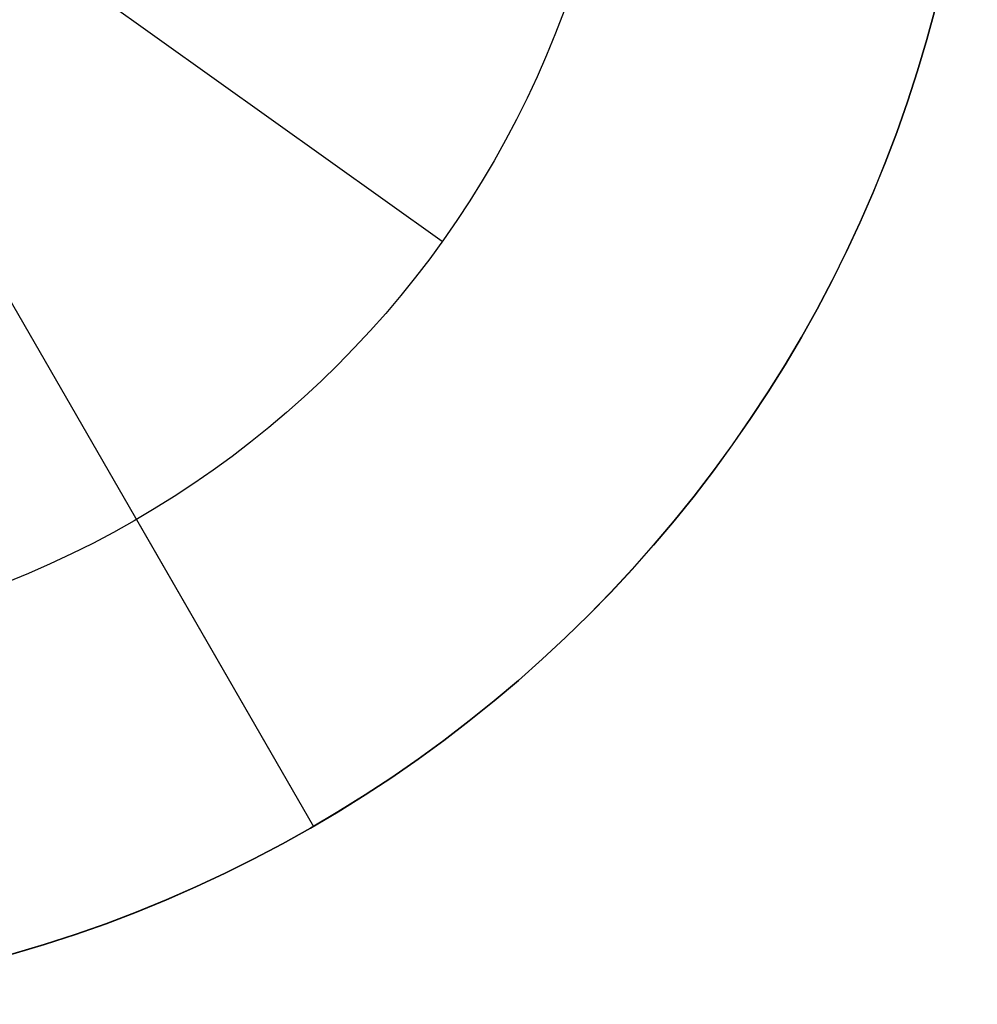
# Model space of a CAD drawing. Extents: x -3378 to 3007, y -425 to 173.
# Tile 70 of 256: x -2558 to -2548, y -341 to -330. Entities that reach past the tile are written whole.
import ezdxf

# ---------------------------------------------------------------- set-up
doc = ezdxf.new("R2010")
doc.units = 0
doc.layers.add('PREDEFINITO', color=7, linetype='CONTINUOUS')

msp = doc.modelspace()

# ---------------------------------------------------------------- linework, layer by layer
at = {"layer": 'PREDEFINITO'}
for p, q in [((-2570.049, -313.011, 1255), (-2555.049, -338.992, 1255)), ((-2570.049, -313.011, 3155), (-2555.049, -338.992, 3155)), ((-2553.593, -332.387, 1239), (-2559.7, -328.033, 1239)), ((-2553.593, -332.387, 3171), (-2559.7, -328.033, 3171)), ((-2560.799, -329.032, 3155), (-2555.049, -338.992, 3155)), ((-2560.799, -329.032, 1255), (-2555.049, -338.992, 1255)), ((-2548.061, -329.884, 3155), (-2548.061, -329.884, 3175)), ((-2553.593, -332.387, 1235), (-2553.593, -332.387, 1239)), ((-2553.593, -332.387, 3175), (-2553.593, -332.387, 3171)), ((-2557.049, -335.528, 3175), (-2555.049, -338.992, 3175)), ((-2557.049, -335.528, 1235), (-2555.049, -338.992, 1235)), ((-2555.049, -338.992, 1255), (-2555.049, -338.992, 3155)), ((-2555.049, -338.992, 3155), (-2555.049, -338.992, 3175)), ((-2555.049, -338.992, 1255), (-2555.049, -338.992, 1235))]:
    msp.add_line(p, q, dxfattribs=at)
at = {"layer": 'PREDEFINITO', "extrusion": (-1.8565e-14, -1.07185e-14, -1)}
for centre in [(2562.549, -326.001, -1255), (2562.549, -326.001, -1235), (2562.549, -326.001, -1245)]:
    msp.add_circle(centre, 15, dxfattribs=at)
at = {"layer": 'PREDEFINITO'}
for centre, radius in [((-2562.55, -326.001, 1255), 15), ((-2562.55, -326.001, 3155), 15), ((-2562.55, -326.001, 2205), 15), ((-2562.55, -326.001, 1255), 15), ((-2562.55, -326.001, 3155), 15), ((-2562.55, -326.001, 2205), 15), ((-2562.55, -326.001, 1235), 11), ((-2562.55, -326.001, 1239), 11), ((-2562.55, -326.001, 1237), 11), ((-2562.55, -326.001, 1235), 11), ((-2562.55, -326.001, 1239), 11), ((-2562.55, -326.001, 1237), 11), ((-2562.55, -326.001, 3175), 11), ((-2562.55, -326.001, 3171), 11), ((-2562.55, -326.001, 3173), 11), ((-2562.55, -326.001, 1235), 11), ((-2562.55, -326.001, 1239), 11), ((-2562.55, -326.001, 1237), 11), ((-2562.55, -326.001, 3175), 11), ((-2562.55, -326.001, 3171), 11), ((-2562.55, -326.001, 3173), 11), ((-2562.55, -326.001, 3175), 11), ((-2562.55, -326.001, 3171), 11), ((-2562.55, -326.001, 3173), 11)]:
    msp.add_circle(centre, radius, dxfattribs=at)
at = {"layer": 'PREDEFINITO', "extrusion": (-1.30007e-14, -1.70449e-14, -1)}
for centre in [(2562.549, -326.001, -1255), (2562.549, -326.001, -1235), (2562.549, -326.001, -1245)]:
    msp.add_circle(centre, 15, dxfattribs=at)
at = {"layer": 'PREDEFINITO', "extrusion": (0, 0, -1)}
for centre in [(2562.549, -326.001, -1255), (2562.549, -326.001, -3155), (2562.549, -326.001, -2205)]:
    msp.add_circle(centre, 15, dxfattribs=at)
at = {"layer": 'PREDEFINITO', "extrusion": (-5.5483e-15, -2.07065e-14, -1)}
for centre in [(2562.549, -326.001, -3155), (2562.549, -326.001, -3175), (2562.549, -326.001, -3165)]:
    msp.add_circle(centre, 15, dxfattribs=at)
at = {"layer": 'PREDEFINITO', "extrusion": (5.5483e-15, 2.07065e-14, -1)}
for centre in [(2562.549, -326.001, -1255), (2562.549, -326.001, -1235), (2562.549, -326.001, -1245)]:
    msp.add_circle(centre, 15, dxfattribs=at)
at = {"layer": 'PREDEFINITO', "extrusion": (1.8565e-14, 1.07185e-14, -1)}
for centre in [(2562.549, -326.001, -3155), (2562.549, -326.001, -3175), (2562.549, -326.001, -3165)]:
    msp.add_circle(centre, 15, dxfattribs=at)
at = {"layer": 'PREDEFINITO', "extrusion": (1.30007e-14, 1.70449e-14, -1)}
for centre in [(2562.549, -326.001, -3155), (2562.549, -326.001, -3175), (2562.549, -326.001, -3165)]:
    msp.add_circle(centre, 15, dxfattribs=at)

doc.saveas('drawing.dxf')
